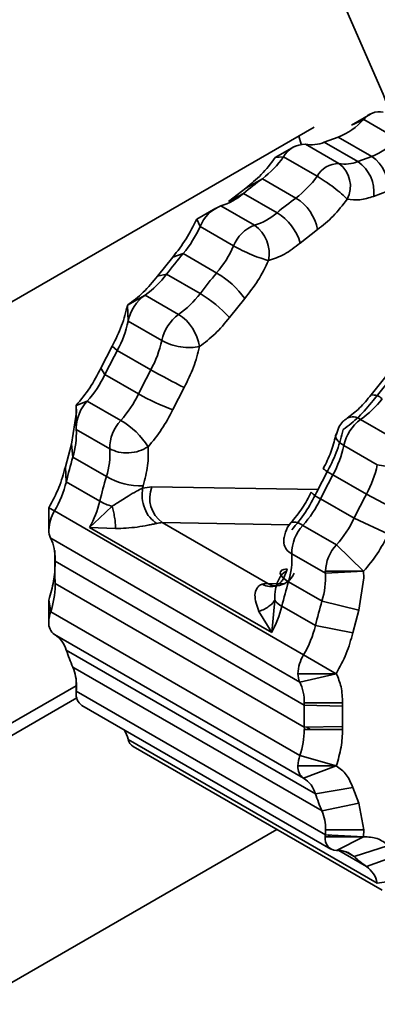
# Model space of a CAD drawing. Header units: millimetres. Extents: x 0 to 420, y 0 to 297.
# Tile 71 of 110: x 288.007 to 288.886, y 123.277 to 125.699. Entities that reach past the tile are written whole.
import ezdxf

# ---------------------------------------------------------------- set-up
doc = ezdxf.new("R2010")
doc.units = ezdxf.units.MM

msp = doc.modelspace()

# ---------------------------------------------------------------- linework, layer by layer
at = {"color": 7, "linetype": 'Continuous', "lineweight": 35}
for p, q in [((288.87, 125.4672), (288.8231, 125.4402)), ((284.0169, 122.7134), (288.731, 125.4347)), ((288.8228, 125.44), (288.8531, 125.4539)), ((288.8531, 125.4539), (288.9356, 125.4062)), ((288.699, 125.3932), (288.6931, 125.4129)), ((288.7904, 125.4107), (288.756, 125.3979)), ((288.7904, 125.4107), (288.8729, 125.3631)), ((288.6828, 125.3872), (288.6356, 125.36)), ((288.792, 125.3454), (288.7095, 125.393)), ((288.756, 125.3979), (288.8385, 125.3502)), ((288.6356, 125.36), (288.6557, 125.3617)), ((288.6557, 125.3617), (288.7382, 125.3141)), ((288.8729, 125.3631), (288.8385, 125.3502)), ((288.6038, 125.3082), (288.563, 125.2852)), ((288.6863, 125.2606), (288.6038, 125.3082)), ((288.563, 125.2852), (288.5202, 125.2518)), ((288.5202, 125.2518), (288.5573, 125.2719)), ((288.5573, 125.2719), (288.6398, 125.2243)), ((288.8774, 125.2647), (288.9118, 125.2775)), ((288.584, 125.1937), (288.5016, 125.2413)), ((288.4893, 125.2361), (288.4422, 125.2089)), ((288.4422, 125.2089), (288.4506, 125.1905)), ((288.4506, 125.1905), (288.5331, 125.1429)), ((288.697, 125.1497), (288.7397, 125.1831)), ((288.4088, 125.1238), (288.3836, 125.1155)), ((288.4913, 125.0762), (288.4088, 125.1238)), ((288.3836, 125.1155), (288.346, 125.0687)), ((288.346, 125.0687), (288.3679, 125.073)), ((288.3679, 125.073), (288.4504, 125.0254)), ((288.3151, 125.0219), (288.272, 124.9972)), ((288.3976, 124.9743), (288.3151, 125.0219)), ((288.5228, 124.9667), (288.5604, 125.0134)), ((288.272, 124.9972), (288.2736, 124.9578)), ((288.2736, 124.9578), (288.3561, 124.9101)), ((288.2346, 124.8965), (288.2067, 124.842)), ((288.2469, 124.8858), (288.2346, 124.8965)), ((288.3294, 124.8382), (288.2469, 124.8858)), ((288.2067, 124.842), (288.2166, 124.8266)), ((288.2166, 124.8266), (288.2991, 124.7789)), ((288.9109, 124.8259), (288.8712, 124.7764)), ((288.9139, 124.8093), (288.8763, 124.7626)), ((288.3835, 124.74), (288.4114, 124.7945)), ((288.173, 124.7612), (288.1457, 124.7506)), ((288.2555, 124.7136), (288.173, 124.7612)), ((288.1464, 124.7341), (288.134, 124.6547)), ((288.1464, 124.7341), (288.1457, 124.7506)), ((288.1457, 124.7506), (288.1457, 124.6961)), ((288.9279, 124.6682), (288.8454, 124.7158)), ((288.1459, 124.6914), (288.2284, 124.6438)), ((288.7918, 124.6972), (288.7849, 124.677)), ((288.134, 124.6547), (288.1192, 124.599)), ((288.1376, 124.623), (288.134, 124.6547)), ((288.8039, 124.6516), (288.8864, 124.604)), ((288.2201, 124.5753), (288.1376, 124.623)), ((288.1192, 124.599), (288.1214, 124.5624)), ((288.765, 124.5904), (288.7371, 124.5359)), ((288.8864, 124.604), (288.9791, 124.589)), ((288.1214, 124.5624), (288.2039, 124.5148)), ((288.8597, 124.5321), (288.7772, 124.5797)), ((288.3108, 124.5526), (288.3092, 124.5471)), ((288.3092, 124.5471), (288.332, 124.55)), ((288.7469, 124.5204), (288.8294, 124.4728)), ((288.9417, 124.4883), (288.8597, 124.5321)), ((288.0924, 124.4907), (288.0785, 124.4986)), ((288.0785, 124.4442), (288.0785, 124.4986)), ((288.7052, 124.1369), (288.0924, 124.4907)), ((288.2033, 124.4728), (288.2339, 124.5023)), ((288.1787, 124.45), (288.2033, 124.4728)), ((288.8294, 124.4728), (288.9138, 124.4338)), ((288.1787, 124.45), (288.6266, 124.1914)), ((288.2428, 124.4474), (288.1787, 124.45)), ((288.6169, 124.3123), (288.3576, 124.462)), ((288.6738, 124.4615), (288.6655, 124.4505)), ((288.6736, 124.4617), (288.6745, 124.4625)), ((288.7858, 124.4075), (288.7033, 124.4551)), ((288.083, 124.4237), (288.6958, 124.0699)), ((288.0935, 124.3938), (288.094, 124.369)), ((288.6568, 124.4118), (288.6567, 124.4129)), ((288.8528, 124.3424), (288.7858, 124.4075)), ((288.0935, 124.3854), (288.0935, 124.3394)), ((288.094, 124.3669), (288.094, 124.378)), ((288.6762, 124.3853), (288.7587, 124.3376)), ((288.7068, 124.0131), (288.094, 124.3669)), ((288.6644, 124.3485), (288.6628, 124.343)), ((288.7586, 124.3424), (288.8528, 124.3424)), ((288.7587, 124.3376), (288.8528, 124.3424)), ((288.8535, 124.3259), (288.8412, 124.2465)), ((288.8528, 124.3424), (288.8535, 124.3259)), ((288.094, 124.3124), (288.7068, 123.9586)), ((288.7504, 124.2692), (288.6679, 124.3168)), ((288.083, 124.2429), (288.0785, 124.2717)), ((288.0785, 124.2173), (288.0785, 124.2717)), ((288.6341, 124.2713), (288.6266, 124.1914)), ((288.6518, 124.2563), (288.7343, 124.2086)), ((288.8412, 124.2465), (288.7504, 124.2692)), ((288.6958, 123.8891), (288.083, 124.2429)), ((288.6266, 124.1914), (288.5954, 124.2438)), ((288.8412, 124.2465), (288.8263, 124.1908)), ((288.7343, 124.2086), (288.8263, 124.1908)), ((288.0924, 124.1867), (288.7052, 123.833)), ((288.7343, 123.7948), (288.1214, 124.1485)), ((288.7856, 124.0904), (288.7052, 124.1369)), ((288.1376, 124.1067), (288.7504, 123.7529)), ((288.7856, 124.0904), (288.6914, 124.0904)), ((288.6958, 124.0699), (288.7856, 124.0904)), ((284.2816, 121.8302), (288.1457, 124.0609)), ((288.1457, 124.0429), (288.1457, 124.074)), ((288.1471, 124.0308), (284.2875, 121.8028)), ((288.7587, 123.694), (288.1459, 124.0478)), ((288.1595, 124.0124), (288.7724, 123.6586)), ((288.8011, 124.0109), (288.7068, 124.0131)), ((288.8012, 124.0186), (288.7069, 124.0186)), ((288.8011, 124.0109), (288.8006, 123.9856)), ((288.8012, 124.0186), (288.8011, 124.0109)), ((288.8006, 123.9856), (288.8011, 123.9608)), ((288.7068, 123.9586), (288.8011, 123.9608)), ((288.8011, 123.9608), (288.8012, 123.9532)), ((288.7069, 123.9532), (288.8012, 123.9532)), ((288.8864, 123.5751), (288.2736, 123.9289)), ((288.2858, 123.9115), (288.8987, 123.5577)), ((288.7856, 123.8635), (288.6958, 123.8891)), ((288.7856, 123.8635), (288.6914, 123.8635)), ((288.7052, 123.833), (288.7856, 123.8635)), ((288.8263, 123.81), (288.7343, 123.7948)), ((288.8263, 123.81), (288.8412, 123.7715)), ((288.7504, 123.7529), (288.8412, 123.7715)), ((288.8412, 123.7715), (288.8535, 123.7063)), ((284.3749, 121.2452), (288.6397, 123.7072)), ((288.8528, 123.6891), (288.7587, 123.694)), ((288.8535, 123.7063), (288.7592, 123.7063)), ((288.822, 123.6891), (288.8189, 123.6909)), ((288.8535, 123.7063), (288.8528, 123.6891)), ((288.8528, 123.6891), (288.7586, 123.6891)), ((288.7858, 123.6555), (288.8528, 123.6891)), ((288.9138, 123.6681), (288.8294, 123.6405)), ((288.8597, 123.6162), (288.9417, 123.6458)), ((288.9791, 123.5882), (288.8864, 123.5751))]:
    msp.add_line(p, q, dxfattribs=at)
at = {"color": 8, "linetype": 'Continuous', "lineweight": 35}
for p, q in [((288.332, 124.55), (288.7409, 124.5433)), ((288.3576, 124.462), (288.6702, 124.4568)), ((288.658, 124.3116), (288.6169, 124.3123)), ((288.7128, 123.9588), (288.7224, 123.9532)), ((288.7724, 123.6891), (288.7644, 123.6937)), ((288.8024, 123.6918), (288.8069, 123.6891)), ((288.7917, 123.6555), (288.8597, 123.6162)), ((288.8294, 123.6405), (288.8082, 123.6527))]:
    msp.add_line(p, q, dxfattribs=at)
at = {"color": 7, "linetype": 'Continuous', "lineweight": 35, "flags": 128}
for points in [[(288.9253, 125.4513), (288.9011, 125.5165), (288.6212, 126.1562), (288.2755, 126.7724), (287.8737, 127.3475), (287.4275, 127.8649), (286.9496, 128.3097), (286.454, 128.6691), (285.9547, 128.9328), (285.4662, 129.0933), (285.0025, 129.1458), (284.577, 129.0889), (284.2458, 128.9506)], [(288.784, 124.6759), (288.785, 124.6797), (288.7858, 124.6812)], [(288.6679, 124.3168), (288.6595, 124.3222), (288.6532, 124.3276), (288.6491, 124.3327), (288.6473, 124.3374), (288.6481, 124.3414), (288.6513, 124.3447), (288.6568, 124.3471), (288.6644, 124.3485)], [(288.6347, 124.3066), (288.6265, 124.3082), (288.6169, 124.3123)]]:
    msp.add_lwpolyline(points, dxfattribs=at)
at = {"color": 8, "linetype": 'Continuous', "lineweight": 35, "flags": 128}
msp.add_lwpolyline([(288.8039, 124.6516), (288.7956, 124.6572), (288.7894, 124.663), (288.7854, 124.6688), (288.7839, 124.6744), (288.784, 124.6759)], dxfattribs=at)
at = {"color": 7, "linetype": 'Continuous', "lineweight": 35}
for centre, radius, start, end in [((288.8908, 125.4258), 0.047, 77.6156, 143.3632), ((288.723, 125.5756), 0.1782, 292.2119, 316.8835), ((288.7087, 125.3325), 0.0606, 89.2419, 151.1585), ((288.7246, 125.4744), 0.0828, 259.5287, 292.3092), ((288.8055, 125.528), 0.1782, 292.2119, 316.8835), ((288.4589, 125.5009), 0.241, 306.9421, 324.7253), ((288.8228, 125.2886), 0.0897, 352.8689, 56.0966), ((288.7912, 125.2848), 0.0606, 89.2419, 151.1585), ((288.8071, 125.4268), 0.0828, 259.5287, 292.3092), ((288.7512, 125.2898), 0.069, 332.5005, 53.7195), ((288.7885, 125.2758), 0.0897, 352.8689, 56.0965), ((288.5414, 125.4533), 0.241, 306.9421, 324.7253), ((289.1928, 124.506), 0.9953, 126.2887, 129.6844), ((288.4586, 125.3855), 0.1505, 286.5807, 310.9813), ((288.5337, 125.1581), 0.0892, 111.1597, 158.702), ((289.2753, 124.4584), 0.9953, 126.2887, 129.6844), ((288.6248, 125.161), 0.117, 10.8702, 58.32), ((288.5411, 125.3379), 0.1505, 286.5807, 310.9813), ((288.5729, 125.1138), 0.1292, 16.1359, 58.7986), ((288.6162, 125.1105), 0.0892, 111.1597, 158.702), ((288.5361, 125.124), 0.0846, 348.3084, 55.4582), ((288.1912, 125.3068), 0.2843, 319.953, 335.8712), ((289.4385, 124.2542), 1.3478, 139.8185, 142.5922), ((288.2736, 125.2592), 0.2843, 319.953, 335.8712), ((288.183, 125.2116), 0.2311, 304.8702, 323.1601), ((289.521, 124.2066), 1.3478, 139.8185, 142.5922), ((288.3793, 124.8836), 0.2228, 35.6477, 59.8252), ((288.2655, 125.1639), 0.2311, 304.8702, 323.1601), ((288.3014, 124.7678), 0.2976, 41.9383, 59.9478), ((288.3779, 124.9358), 0.1066, 126.0969, 168.1193), ((288.4604, 124.8882), 0.1066, 126.0969, 168.1193), ((288.3387, 124.8801), 0.1111, 7.8139, 58.0005), ((288.0162, 125.0124), 0.2631, 331.2526, 348.0202), ((288.0987, 124.9648), 0.2631, 331.2526, 348.0202), ((289.5061, 124.2038), 1.432, 151.5597, 154.2238), ((289.5886, 124.1562), 1.432, 151.5597, 154.2238), ((289.0145, 126.0246), 1.3699, 239.9954, 243.883), ((287.9625, 124.9488), 0.282, 318.2977, 334.3061), ((288.2491, 124.6911), 0.1035, 137.3406, 177.2064), ((288.045, 124.9012), 0.282, 318.2977, 334.3061), ((288.5544, 125.2212), 0.5107, 239.9978, 250.4468), ((288.7133, 124.9054), 0.2311, 304.8702, 323.1601), ((288.3288, 124.645), 0.1004, 136.8977, 180.691), ((288.1573, 124.5455), 0.1947, 31.9408, 59.7114), ((288.9082, 124.6297), 0.1066, 126.0969, 168.1193), ((287.9547, 124.68), 0.1915, 342.6739, 3.4223), ((288.2043, 124.6961), 0.0586, 179.9421, 184.5475), ((288.0372, 124.6324), 0.1915, 342.6739, 3.4223), ((288.5465, 124.7062), 0.2631, 331.2526, 348.0202), ((289.2819, 124.2854), 1.1931, 163.5639, 166.573), ((288.629, 124.6586), 0.2631, 331.2526, 348.0202), ((287.8594, 124.6268), 0.2699, 329.7164, 346.2024), ((289.3644, 124.2378), 1.1931, 163.5639, 166.573), ((288.3062, 124.7272), 0.1746, 240.4306, 271.5), ((290.0364, 123.8977), 1.432, 151.5597, 154.2238), ((288.4012, 124.5224), 0.0745, 158.2106, 234.1874), ((287.9443, 124.5783), 0.2673, 331.3019, 346.2529), ((288.2725, 124.6375), 0.1406, 240.7884, 254.0302), ((288.4928, 124.6427), 0.282, 318.2977, 334.3061), ((290.1189, 123.8501), 1.432, 151.5597, 154.2238), ((288.1747, 124.4409), 0.0962, 148.8142, 178.0407), ((288.5753, 124.595), 0.282, 318.2977, 334.3061), ((288.1225, 124.4429), 0.044, 178.423, 206.0199), ((288.3572, 124.4111), 0.0509, 89.5131, 105.1086), ((288.7766, 124.3865), 0.1004, 136.8977, 180.691), ((287.9842, 124.3754), 0.1099, 358.4213, 26.0233), ((288.862, 124.3373), 0.1035, 137.3406, 177.2064), ((287.9322, 124.3724), 0.1619, 358.0434, 359.9919), ((288.485, 124.3738), 0.1915, 342.6739, 3.4223), ((288.8788, 124.3396), 0.7853, 178.0113, 181.9887), ((288.6344, 124.3583), 0.052, 274.7875, 336.5821), ((288.5675, 124.3262), 0.1915, 342.6739, 3.4223), ((288.8171, 124.3423), 0.0586, 179.9421, 184.5475), ((287.8862, 124.31), 0.2079, 341.1727, 359.1663), ((287.9416, 124.307), 0.1525, 359.9881, 2.0164), ((288.6165, 124.2614), 0.0509, 89.5107, 105.1096), ((289.8117, 123.9794), 1.1925, 163.5633, 166.5739), ((288.3921, 124.3198), 0.2673, 331.3018, 346.2526), ((288.6754, 124.3019), 0.0514, 216.5874, 242.6421), ((289.8947, 123.9316), 1.1931, 163.5639, 166.573), ((288.1617, 124.2161), 0.0832, 161.1744, 179.1654), ((288.1119, 124.214), 0.0335, 174.3598, 234.4157), ((288.4722, 124.273), 0.2699, 329.7164, 346.2024), ((288.0576, 124.1301), 0.0665, 16.0801, 58.4028), ((288.5389, 124.2853), 0.4393, 198.1423, 204.0007), ((288.7875, 124.0871), 0.0962, 148.8142, 178.0407), ((288.0319, 124.0625), 0.1145, 358.7835, 22.6543), ((288.7353, 124.0892), 0.044, 178.423, 206.0199), ((287.9785, 124.0602), 0.1679, 355.7529, 359.9518), ((288.597, 124.0217), 0.1099, 358.4213, 26.0233), ((288.1788, 124.0395), 0.0333, 174.1056, 234.5814), ((288.2126, 124.0429), 0.0669, 175.7445, 179.9601), ((289.4917, 123.9859), 0.7853, 178.0113, 181.9887), ((288.545, 124.0186), 0.1619, 358.0434, 359.9919), ((288.5545, 123.9532), 0.1525, 359.9881, 2.0164), ((288.1923, 123.9081), 0.084, 14.358, 31.7495), ((288.499, 123.9562), 0.2079, 341.1727, 359.1663), ((288.3001, 123.9345), 0.0271, 191.9221, 238.1815), ((288.7745, 123.8623), 0.0832, 161.1744, 179.1654), ((288.7247, 123.8602), 0.0335, 174.3598, 234.4157), ((288.6704, 123.7764), 0.0665, 16.0801, 58.4028), ((289.1517, 123.9316), 0.4393, 198.1423, 204.0007), ((288.6447, 123.7088), 0.1145, 358.7835, 22.6543), ((288.8254, 123.6891), 0.0669, 175.7445, 179.9601), ((288.5913, 123.7065), 0.1679, 355.7529, 359.9518), ((288.7867, 123.6841), 0.0286, 169.8303, 268.2599), ((288.7898, 123.5963), 0.0594, 48.1244, 93.8099), ((287.1824, 123.439), 2.1025, 305.792, 5.5202), ((289.0217, 123.8501), 0.2845, 227.4654, 235.2916), ((288.8176, 123.5596), 0.0706, 12.6872, 53.3223)]:
    msp.add_arc(centre, radius, start, end, dxfattribs=at)
at = {"color": 8, "linetype": 'Continuous', "lineweight": 35}
for centre, radius, start, end in [((288.8728, 124.7381), 0.0384, 48.4247, 92.3723), ((288.8261, 124.691), 0.0314, 52.1304, 116.5398), ((288.8439, 124.7113), 0.1475, 232.2529, 243.1414), ((288.7689, 124.5744), 0.0583, 219.8374, 247.8612), ((288.6815, 124.4299), 0.0334, 49.0278, 102.0482), ((288.6914, 124.4168), 0.035, 188.1777, 244.3749)]:
    msp.add_arc(centre, radius, start, end, dxfattribs=at)
at = {"color": 7, "linetype": 'Continuous', "lineweight": 35}
for points, knots in [([(288.6356, 125.36), (288.6244, 125.3455), (288.6019, 125.3165), (288.5759, 125.2956), (288.563, 125.2852)], [0, 0, 0, 0, 0.499998, 1, 1, 1, 1]), ([(288.8124, 125.2579), (288.8082, 125.2621), (288.7996, 125.2705), (288.7798, 125.2864), (288.7579, 125.3021), (288.7448, 125.3101), (288.7382, 125.3141)], [0, 0, 0, 0, 0.25, 0.499984, 0.749969, 1, 1, 1, 1]), ([(288.8124, 125.2579), (288.8225, 125.2566), (288.8427, 125.2539), (288.8659, 125.2611), (288.8774, 125.2647)], [0, 0, 0, 0, 0.499998, 1, 1, 1, 1]), ([(288.7397, 125.1831), (288.7527, 125.1935), (288.7787, 125.2144), (288.8012, 125.2434), (288.8124, 125.2579)], [0, 0, 0, 0, 0.500002, 1, 1, 1, 1]), ([(288.4422, 125.2089), (288.4339, 125.1922), (288.4175, 125.1588), (288.3949, 125.1299), (288.3836, 125.1155)], [0, 0, 0, 0, 0.500001, 1, 1, 1, 1]), ([(288.6189, 125.1068), (288.6319, 125.1112), (288.6578, 125.12), (288.6839, 125.1398), (288.697, 125.1497)], [0, 0, 0, 0, 0.500003, 1, 1, 1, 1]), ([(288.6189, 125.1068), (288.6132, 125.1084), (288.6016, 125.1116), (288.5779, 125.1208), (288.5534, 125.1318), (288.5399, 125.1392), (288.5331, 125.1429)], [0, 0, 0, 0, 0.250001, 0.499988, 0.74997, 1, 1, 1, 1]), ([(288.5604, 125.0134), (288.5717, 125.0279), (288.5944, 125.0567), (288.6107, 125.0901), (288.6189, 125.1068)], [0, 0, 0, 0, 0.500001, 1, 1, 1, 1]), ([(288.346, 125.0687), (288.3344, 125.0547), (288.3112, 125.0266), (288.2851, 125.007), (288.272, 124.9972)], [0, 0, 0, 0, 0.500003, 1, 1, 1, 1]), ([(288.272, 124.9972), (288.2678, 124.9804), (288.2595, 124.9466), (288.2429, 124.9132), (288.2346, 124.8965)], [0, 0, 0, 0, 0.500001, 1, 1, 1, 1]), ([(288.4488, 124.8952), (288.4619, 124.9049), (288.4881, 124.9244), (288.5112, 124.9526), (288.5228, 124.9667)], [0, 0, 0, 0, 0.499999, 1, 1, 1, 1]), ([(288.4488, 124.8952), (288.4421, 124.894), (288.4288, 124.8916), (288.4028, 124.8938), (288.3767, 124.9), (288.363, 124.9068), (288.3561, 124.9101)], [0, 0, 0, 0, 0.250005, 0.499986, 0.749969, 1, 1, 1, 1]), ([(288.4114, 124.7945), (288.4197, 124.8112), (288.4364, 124.8445), (288.4446, 124.8783), (288.4488, 124.8952)], [0, 0, 0, 0, 0.5, 1, 1, 1, 1]), ([(288.2067, 124.842), (288.198, 124.8255), (288.1806, 124.7925), (288.1574, 124.7645), (288.1457, 124.7506)], [0, 0, 0, 0, 0.500003, 1, 1, 1, 1]), ([(288.8763, 124.7626), (288.8647, 124.7485), (288.8416, 124.7203), (288.8154, 124.7008), (288.8023, 124.6911)], [0, 0, 0, 0, 0.500001, 1, 1, 1, 1]), ([(288.8712, 124.7764), (288.8618, 124.765), (288.8433, 124.7424), (288.8226, 124.7269), (288.8123, 124.7192)], [0, 0, 0, 0, 0.502163, 1, 1, 1, 1]), ([(288.3225, 124.6485), (288.3342, 124.6625), (288.3575, 124.6904), (288.3748, 124.7234), (288.3835, 124.74)], [0, 0, 0, 0, 0.500001, 1, 1, 1, 1]), ([(288.8123, 124.7188), (288.8086, 124.7162), (288.8004, 124.7104), (288.7948, 124.7019), (288.7918, 124.6972)], [0, 0, 0, 0, 0.447453, 1, 1, 1, 1]), ([(288.8023, 124.6911), (288.7982, 124.6742), (288.7899, 124.6404), (288.7733, 124.6071), (288.765, 124.5904)], [0, 0, 0, 0, 0.5, 1, 1, 1, 1]), ([(288.784, 124.676), (288.7806, 124.6624), (288.7738, 124.6353), (288.7603, 124.6082), (288.7536, 124.5947)], [0, 0, 0, 0, 0.498746, 1, 1, 1, 1]), ([(288.3225, 124.6485), (288.3156, 124.6447), (288.3019, 124.6372), (288.2755, 124.6329), (288.2491, 124.6345), (288.2353, 124.6407), (288.2284, 124.6438)], [0, 0, 0, 0, 0.250003, 0.499985, 0.74997, 1, 1, 1, 1]), ([(288.3108, 124.5526), (288.3151, 124.5696), (288.3237, 124.6034), (288.3229, 124.6335), (288.3225, 124.6485)], [0, 0, 0, 0, 0.5, 1, 1, 1, 1]), ([(288.1192, 124.599), (288.1144, 124.582), (288.1049, 124.548), (288.0873, 124.5151), (288.0785, 124.4986)], [0, 0, 0, 0, 0.499999, 1, 1, 1, 1]), ([(288.2339, 124.5023), (288.242, 124.5074), (288.2549, 124.5154), (288.275, 124.5285), (288.293, 124.5391), (288.3042, 124.5446), (288.3092, 124.5471)], [0, 0, 0, 0, 0.330128, 0.521517, 0.787456, 1, 1, 1, 1]), ([(288.3092, 124.5471), (288.3083, 124.5389), (288.3065, 124.5224), (288.3132, 124.4964), (288.326, 124.4736), (288.3379, 124.4647), (288.3439, 124.4602)], [0, 0, 0, 0, 0.250002, 0.499988, 0.750014, 1, 1, 1, 1]), ([(288.7241, 124.5371), (288.717, 124.5235), (288.7027, 124.4964), (288.6836, 124.4735), (288.6741, 124.4621)], [0, 0, 0, 0, 0.500487, 1, 1, 1, 1]), ([(288.7371, 124.5359), (288.7284, 124.5193), (288.711, 124.4863), (288.6877, 124.4584), (288.6761, 124.4444)], [0, 0, 0, 0, 0.499999, 1, 1, 1, 1]), ([(288.2339, 124.5023), (288.2351, 124.4981), (288.2375, 124.4893), (288.2403, 124.4752), (288.2423, 124.4607), (288.2426, 124.4518), (288.2428, 124.4474)], [0, 0, 0, 0, 0.232621, 0.480199, 0.738052, 1, 1, 1, 1]), ([(288.3439, 124.4602), (288.3406, 124.4595), (288.334, 124.4582), (288.3179, 124.4549), (288.2861, 124.4491), (288.2602, 124.4481), (288.2428, 124.4474)], [0, 0, 0, 0, 0.118983, 0.237786, 0.488263, 1, 1, 1, 1]), ([(288.6655, 124.4505), (288.6621, 124.4425), (288.6572, 124.4307), (288.6559, 124.4171), (288.6569, 124.4125), (288.657, 124.4118)], [0, 0, 0, 0, 0.651881, 0.948288, 1, 1, 1, 1]), ([(288.9138, 124.4338), (288.9051, 124.4173), (288.8877, 124.3843), (288.8645, 124.3563), (288.8528, 124.3424)], [0, 0, 0, 0, 0.5000016, 1, 1, 1, 1]), ([(288.0941, 124.3614), (288.0934, 124.3471), (288.0921, 124.3184), (288.083, 124.2873), (288.0785, 124.2717)], [0, 0, 0, 0, 0.5000025, 1, 1, 1, 1]), ([(288.6032, 124.3105), (288.6093, 124.3079), (288.6187, 124.3039), (288.6312, 124.305), (288.6403, 124.3083), (288.6484, 124.3144), (288.6572, 124.3249), (288.6606, 124.3359), (288.6628, 124.343)], [0, 0, 0, 0, 0.239444, 0.368352, 0.499993, 0.631626, 0.760544, 1, 1, 1, 1]), ([(288.6628, 124.343), (288.6585, 124.3401), (288.6486, 124.3333), (288.6408, 124.3163), (288.635, 124.2952), (288.6344, 124.2805), (288.6341, 124.2713)], [0, 0, 0, 0, 0.214472, 0.49592, 0.680582, 1, 1, 1, 1]), ([(288.5954, 124.2438), (288.5902, 124.2575), (288.5825, 124.278), (288.5882, 124.2988), (288.5956, 124.3072), (288.6007, 124.3094), (288.6032, 124.3105)], [0, 0, 0, 0, 0.511753, 0.761929, 0.880834, 1, 1, 1, 1]), ([(288.6341, 124.2713), (288.6324, 124.2687), (288.6289, 124.2634), (288.6202, 124.2559), (288.6091, 124.2489), (288.6, 124.2455), (288.5954, 124.2438)], [0, 0, 0, 0, 0.232622, 0.4802, 0.738003, 1, 1, 1, 1]), ([(288.8263, 124.1908), (288.8215, 124.1738), (288.812, 124.1398), (288.7944, 124.1069), (288.7856, 124.0904)], [0, 0, 0, 0, 0.500001, 1, 1, 1, 1]), ([(288.7856, 124.0904), (288.7902, 124.08), (288.7992, 124.0593), (288.8005, 124.0322), (288.8012, 124.0186)], [0, 0, 0, 0, 0.499999, 1, 1, 1, 1]), ([(288.8012, 123.9532), (288.8005, 123.9389), (288.7992, 123.9102), (288.7902, 123.8791), (288.7856, 123.8635)], [0, 0, 0, 0, 0.5, 1, 1, 1, 1]), ([(288.7856, 123.8635), (288.7944, 123.8572), (288.812, 123.8445), (288.8215, 123.8215), (288.8263, 123.81)], [0, 0, 0, 0, 0.5, 1, 1, 1, 1]), ([(288.8528, 123.6891), (288.8645, 123.6886), (288.8877, 123.6875), (288.9051, 123.6745), (288.9138, 123.6681)], [0, 0, 0, 0, 0.4999984, 1, 1, 1, 1])]:
    msp.add_open_spline(points, degree=3, knots=knots, dxfattribs=at)

doc.saveas('drawing.dxf')
